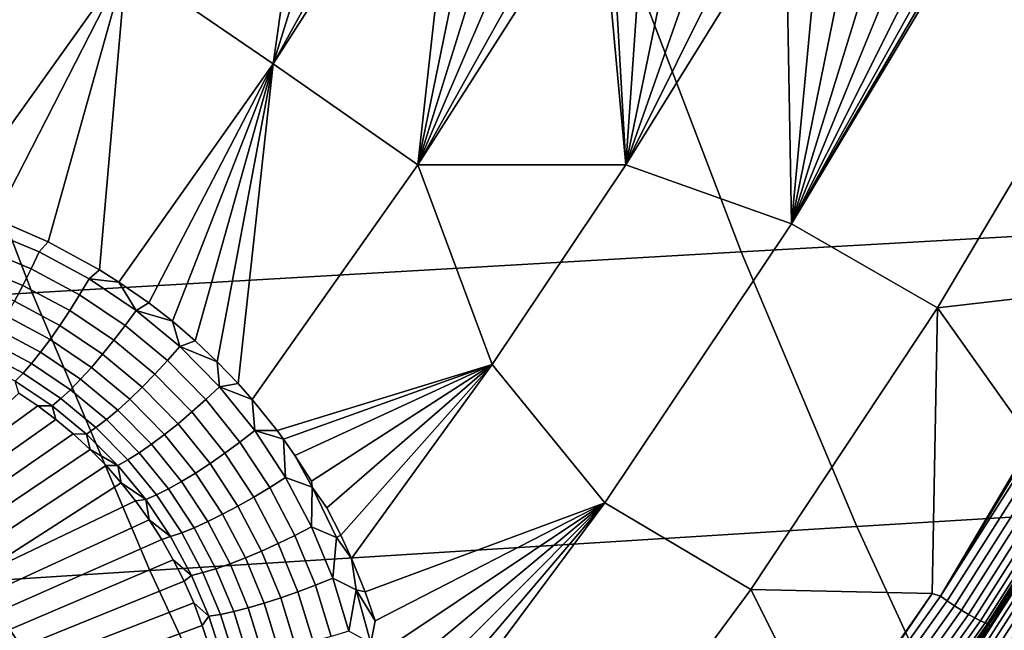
# Model space of a CAD drawing. Header units: metres. Extents: x -240 to 45, y -77 to 27.
# Tile 126 of 256: x -206.27 to -204.16, y -8.46 to -7.15. Entities that reach past the tile are written whole.
import ezdxf

# ---------------------------------------------------------------- set-up
doc = ezdxf.new("R2010")
doc.units = ezdxf.units.M
doc.layers.add('solid_102011X2', color=7, linetype='CONTINUOUS')

msp = doc.modelspace()

# ---------------------------------------------------------------- linework, layer by layer
at = {"layer": 'solid_102011X2'}
for points in [[(-206.040665, -7.031483, 269.798401), (-205.698395, -6.494796, 269.711395), (-205.630249, -6.574465, 269.702576), (-205.725754, -7.246833, 269.742706)], [(-205.630249, -6.574465, 269.702576), (-205.543381, -6.661279, 269.68869), (-205.725754, -7.246833, 269.742706)], [(-205.543381, -6.661279, 269.68869), (-205.447693, -6.741819, 269.670532), (-205.725754, -7.246833, 269.742706)], [(-205.447693, -6.741819, 269.670532), (-205.41684, -6.764949, 269.664093), (-205.725754, -7.246833, 269.742706)], [(-205.725754, -7.246833, 269.742706), (-205.41684, -6.764949, 269.664093), (-205.344116, -6.814579, 269.64801), (-205.416214, -7.462839, 269.665527)], [(-205.344116, -6.814579, 269.64801), (-205.289764, -6.847577, 269.635162), (-205.416214, -7.462839, 269.665527)], [(-205.289764, -6.847577, 269.635162), (-205.233917, -6.878085, 269.621277), (-205.416214, -7.462839, 269.665527)], [(-205.233917, -6.878085, 269.621277), (-205.176743, -6.906027, 269.606415), (-205.416214, -7.462839, 269.665527)], [(-205.176743, -6.906027, 269.606415), (-205.118362, -6.931307, 269.590607), (-205.416214, -7.462839, 269.665527)], [(-205.118362, -6.931307, 269.590607), (-205.084686, -6.944461, 269.581238), (-205.416214, -7.462839, 269.665527)], [(-205.416214, -7.462839, 269.665527), (-205.084686, -6.944461, 269.581238), (-205.016235, -6.968103, 269.561554), (-204.970688, -7.463193, 269.531036)], [(-205.016235, -6.968103, 269.561554), (-204.998688, -6.973509, 269.556396), (-204.970688, -7.463193, 269.531036)], [(-204.998688, -6.973509, 269.556396), (-204.937683, -6.990293, 269.538116), (-204.970688, -7.463193, 269.531036)], [(-203.416763, -6.970273, 321.737946), (-204.952774, -7.049552, 320.133392), (-204.723785, -7.649046, 319.950745), (-203.191833, -7.563014, 321.556)], [(-204.616226, -7.589229, 269.397186), (-204.247391, -6.973003, 269.303925), (-203.933868, -7.146995, 269.158661), (-204.303543, -7.768716, 269.251587)], [(-204.256271, -6.975719, 269.307159), (-204.247391, -6.973003, 269.303925), (-204.616226, -7.589229, 269.397186)], [(-204.27739, -6.981885, 269.314789), (-204.256271, -6.975719, 269.307159), (-204.616226, -7.589229, 269.397186)], [(-204.900635, -6.993891, 269.526855), (-204.876053, -7.004127, 269.519104), (-204.970688, -7.463193, 269.531036), (-204.937683, -6.990293, 269.538116)], [(-204.316376, -6.992233, 269.328827), (-204.27739, -6.981885, 269.314789), (-204.616226, -7.589229, 269.397186)], [(-204.377243, -7.005744, 269.350616), (-204.316376, -6.992233, 269.328827), (-204.616226, -7.589229, 269.397186)], [(-204.876053, -7.004127, 269.519104), (-204.813995, -7.014988, 269.499481), (-204.970688, -7.463193, 269.531036)], [(-204.784424, -7.008352, 269.490173), (-204.751526, -7.022847, 269.479279), (-204.970688, -7.463193, 269.531036), (-204.813995, -7.014988, 269.499481)], [(-204.438858, -7.016257, 269.372498), (-204.377243, -7.005744, 269.350616), (-204.616226, -7.589229, 269.397186)], [(-204.500931, -7.023707, 269.394318), (-204.438858, -7.016257, 269.372498), (-204.616226, -7.589229, 269.397186)], [(-206.437454, -7.540609, 269.896606), (-206.520508, -7.047861, 269.873199), (-206.040665, -7.031483, 269.798401), (-206.409821, -7.548593, 269.892151)], [(-206.321091, -7.578602, 269.877319), (-206.409821, -7.548593, 269.892151), (-206.040665, -7.031483, 269.798401)], [(-206.207474, -7.627468, 269.856934), (-206.321091, -7.578602, 269.877319), (-206.040665, -7.031483, 269.798401)], [(-206.097366, -7.687377, 269.835327), (-206.207474, -7.627468, 269.856934), (-206.040665, -7.031483, 269.798401)], [(-206.097366, -7.687377, 269.835327), (-206.040665, -7.031483, 269.798401), (-205.725754, -7.246833, 269.742706), (-206.05574, -7.713655, 269.82663)], [(-204.751526, -7.022847, 269.479279), (-204.700516, -7.027006, 269.462433), (-204.970688, -7.463193, 269.531036)], [(-204.970688, -7.463193, 269.531036), (-204.700516, -7.027006, 269.462433), (-204.626114, -7.02942, 269.437439), (-204.616226, -7.589229, 269.397186)], [(-204.626114, -7.02942, 269.437439), (-204.563446, -7.028108, 269.416016), (-204.616226, -7.589229, 269.397186)], [(-204.563446, -7.028108, 269.416016), (-204.500931, -7.023707, 269.394318), (-204.616226, -7.589229, 269.397186)], [(-204.952774, -7.049552, 320.133392), (-206.474564, -7.130166, 318.528076), (-206.241608, -7.73654, 318.344604), (-204.723785, -7.649046, 319.950745)], [(-206.474564, -7.130166, 318.528076), (-207.982651, -7.212178, 316.923676), (-207.745789, -7.825566, 316.739319), (-206.241608, -7.73654, 318.344604)], [(-203.698669, -7.385341, 269.019318), (-203.895233, -7.722091, 269.06839), (-204.303543, -7.768716, 269.251587), (-203.933868, -7.146995, 269.158661)], [(-205.991928, -7.758257, 269.812592), (-206.05574, -7.713655, 269.82663), (-205.725754, -7.246833, 269.742706)], [(-205.941391, -7.797681, 269.800812), (-205.991928, -7.758257, 269.812592), (-205.725754, -7.246833, 269.742706)], [(-205.892563, -7.839679, 269.788788), (-205.941391, -7.797681, 269.800812), (-205.725754, -7.246833, 269.742706)], [(-205.845596, -7.884151, 269.776611), (-205.892563, -7.839679, 269.788788), (-205.725754, -7.246833, 269.742706)], [(-205.800644, -7.931023, 269.764252), (-205.845596, -7.884151, 269.776611), (-205.725754, -7.246833, 269.742706)], [(-205.800644, -7.931023, 269.764252), (-205.725754, -7.246833, 269.742706), (-205.416214, -7.462839, 269.665527), (-205.770569, -7.965048, 269.755585)], [(-205.717377, -8.031394, 269.739288), (-205.770569, -7.965048, 269.755585), (-205.416214, -7.462839, 269.665527), (-205.256989, -7.890062, 269.603638)], [(-205.416214, -7.462839, 269.665527), (-204.970688, -7.463193, 269.531036), (-205.256989, -7.890062, 269.603638)], [(-205.256989, -7.890062, 269.603638), (-204.970688, -7.463193, 269.531036), (-204.616226, -7.589229, 269.397186), (-205.015427, -8.185951, 269.498047)], [(-203.191833, -7.563014, 321.556), (-204.723785, -7.649046, 319.950745), (-204.476303, -8.236655, 319.753357), (-202.948715, -8.143998, 321.359375)], [(-206.338684, -7.602829, 269.880402), (-206.321091, -7.578602, 269.877319), (-206.207474, -7.627468, 269.856934), (-206.226486, -7.649204, 269.860291)], [(-206.243668, -7.685449, 269.858612), (-206.352386, -7.640496, 269.878174), (-206.338684, -7.602829, 269.880402), (-206.226486, -7.649204, 269.860291)], [(-205.015427, -8.185951, 269.498047), (-204.616226, -7.589229, 269.397186), (-204.303543, -7.768716, 269.251587), (-204.703339, -8.371047, 269.352081)], [(-206.226486, -7.649204, 269.860291), (-206.207474, -7.627468, 269.856934), (-206.097366, -7.687377, 269.835327), (-206.119431, -7.706567, 269.839355)], [(-206.261414, -7.720787, 269.851685), (-206.366699, -7.677255, 269.870667), (-206.352386, -7.640496, 269.878174), (-206.243668, -7.685449, 269.858612)], [(-206.139954, -7.741055, 269.838196), (-206.243668, -7.685449, 269.858612), (-206.226486, -7.649204, 269.860291), (-206.119431, -7.706567, 269.839355)], [(-204.723785, -7.649046, 319.950745), (-206.241608, -7.73654, 318.344604), (-205.989822, -8.330898, 318.146332), (-204.476303, -8.236655, 319.753357)], [(-206.279404, -7.754585, 269.8396), (-206.381317, -7.712449, 269.858063), (-206.366699, -7.677255, 269.870667), (-206.261414, -7.720787, 269.851685)], [(-206.161011, -7.774629, 269.831757), (-206.261414, -7.720787, 269.851685), (-206.243668, -7.685449, 269.858612), (-206.139954, -7.741055, 269.838196)], [(-206.119431, -7.706567, 269.839355), (-206.097366, -7.687377, 269.835327), (-206.05574, -7.713655, 269.82663)], [(-206.042404, -7.806744, 269.816956), (-206.139954, -7.741055, 269.838196), (-206.119431, -7.706567, 269.839355), (-206.018723, -7.774331, 269.817657)], [(-206.018723, -7.774331, 269.817657), (-206.119431, -7.706567, 269.839355), (-206.05574, -7.713655, 269.82663)], [(-206.018723, -7.774331, 269.817657), (-206.05574, -7.713655, 269.82663), (-205.991928, -7.758257, 269.812592)], [(-206.182236, -7.806685, 269.82019), (-206.279404, -7.754585, 269.8396), (-206.261414, -7.720787, 269.851685), (-206.161011, -7.774629, 269.831757)], [(-203.895233, -7.722091, 269.06839), (-204.100601, -8.05371, 269.119659), (-204.303543, -7.768716, 269.251587)], [(-204.297409, -8.385144, 269.165833), (-204.100601, -8.05371, 269.119659), (-203.895233, -7.722091, 269.06839)], [(-203.880814, -7.731433, 269.061829), (-204.297409, -8.385144, 269.165833), (-203.895233, -7.722091, 269.06839)], [(-203.865509, -7.74112, 269.058533), (-204.282639, -8.39564, 269.162659), (-204.297409, -8.385144, 269.165833), (-203.880814, -7.731433, 269.061829)], [(-206.241608, -7.73654, 318.344604), (-207.745789, -7.825566, 316.739319), (-207.489777, -8.42681, 316.540039), (-205.989822, -8.330898, 318.146332)], [(-206.203232, -7.836651, 269.80365), (-206.297318, -7.786238, 269.822601), (-206.279404, -7.754585, 269.8396), (-206.182236, -7.806685, 269.82019)], [(-206.066589, -7.838228, 269.811005), (-206.161011, -7.774629, 269.831757), (-206.139954, -7.741055, 269.838196), (-206.042404, -7.806744, 269.816956)], [(-203.849747, -7.750593, 269.058594), (-204.267365, -8.405908, 269.162811), (-204.282639, -8.39564, 269.162659), (-203.865509, -7.74112, 269.058533)], [(-203.83403, -7.759532, 269.062012), (-204.252121, -8.415597, 269.166321), (-204.267365, -8.405908, 269.162811), (-203.849747, -7.750593, 269.058594)], [(-206.090866, -7.868219, 269.799896), (-206.182236, -7.806685, 269.82019), (-206.161011, -7.774629, 269.831757), (-206.066589, -7.838228, 269.811005)], [(-205.952087, -7.88173, 269.795166), (-206.042404, -7.806744, 269.816956), (-206.018723, -7.774331, 269.817657), (-205.925461, -7.851682, 269.795441)], [(-206.018723, -7.774331, 269.817657), (-205.991928, -7.758257, 269.812592), (-205.941391, -7.797681, 269.800812)], [(-205.925461, -7.851682, 269.795441), (-206.018723, -7.774331, 269.817657), (-205.941391, -7.797681, 269.800812)], [(-204.314667, -8.379957, 269.173126), (-204.703339, -8.371047, 269.352081), (-204.303543, -7.768716, 269.251587)], [(-204.297409, -8.385144, 269.165833), (-204.314667, -8.379957, 269.173126), (-204.303543, -7.768716, 269.251587), (-204.100601, -8.05371, 269.119659)], [(-203.818893, -7.767634, 269.068634), (-204.237427, -8.424381, 269.173035), (-204.252121, -8.415597, 269.166321), (-203.83403, -7.759532, 269.062012)], [(-203.804855, -7.774625, 269.078247), (-204.223755, -8.431964, 269.182739), (-204.237427, -8.424381, 269.173035), (-203.818893, -7.767634, 269.068634)], [(-203.792404, -7.780268, 269.090576), (-204.211578, -8.438087, 269.195099), (-204.223755, -8.431964, 269.182739), (-203.804855, -7.774625, 269.078247)], [(-206.223633, -7.86399, 269.782501), (-206.314819, -7.815178, 269.800964), (-206.297318, -7.786238, 269.822601), (-206.203232, -7.836651, 269.80365)], [(-205.925461, -7.851682, 269.795441), (-205.941391, -7.797681, 269.800812), (-205.892563, -7.839679, 269.788788)], [(-203.781937, -7.784372, 269.105133), (-204.201324, -8.442543, 269.209717), (-204.211578, -8.438087, 269.195099), (-203.792404, -7.780268, 269.090576)], [(-204.201324, -8.442543, 269.209717), (-203.781937, -7.784372, 269.105133), (-203.773834, -7.786798, 269.12146), (-204.193329, -8.445183, 269.226074)], [(-203.780914, -7.793338, 269.074097), (-204.20079, -8.452028, 269.178802), (-204.200317, -8.449449, 269.196045), (-203.780563, -7.790958, 269.0914)], [(-203.806793, -7.843802, 269.06427), (-204.20079, -8.452028, 269.178802), (-203.780914, -7.793338, 269.074097)], [(-203.780563, -7.790958, 269.0914), (-204.200317, -8.449449, 269.196045), (-203.875854, -7.951191, 269.133057)], [(-204.193329, -8.445183, 269.226074), (-203.773834, -7.786798, 269.12146), (-204.081528, -8.285251, 269.214813)], [(-206.243073, -7.888212, 269.75705), (-206.331619, -7.840888, 269.775116), (-206.314819, -7.815178, 269.800964), (-206.223633, -7.86399, 269.782501)], [(-206.114777, -7.89618, 269.783813), (-206.203232, -7.836651, 269.80365), (-206.182236, -7.806685, 269.82019), (-206.090866, -7.868219, 269.799896)], [(-205.979187, -7.91083, 269.789642), (-206.066589, -7.838228, 269.811005), (-206.042404, -7.806744, 269.816956), (-205.952087, -7.88173, 269.795166)], [(-206.2612, -7.908883, 269.727783), (-206.347397, -7.862906, 269.745483), (-206.331619, -7.840888, 269.775116), (-206.243073, -7.888212, 269.75705)], [(-206.137894, -7.921609, 269.763062), (-206.223633, -7.86399, 269.782501), (-206.203232, -7.836651, 269.80365), (-206.114777, -7.89618, 269.783813)], [(-206.006271, -7.938462, 269.778931), (-206.090866, -7.868219, 269.799896), (-206.066589, -7.838228, 269.811005), (-205.979187, -7.91083, 269.789642)], [(-205.925461, -7.851682, 269.795441), (-205.892563, -7.839679, 269.788788), (-205.845596, -7.884151, 269.776611)], [(-205.869965, -7.965149, 269.77298), (-205.952087, -7.88173, 269.795166), (-205.925461, -7.851682, 269.795441), (-205.840637, -7.937729, 269.772888)], [(-205.840637, -7.937729, 269.772888), (-205.925461, -7.851682, 269.795441), (-205.845596, -7.884151, 269.776611)], [(-203.806793, -7.843802, 269.06427), (-204.233032, -8.506837, 269.170532), (-204.20079, -8.452028, 269.178802)], [(-203.802002, -7.84911, 269.04834), (-204.228531, -8.512589, 269.154694), (-204.233032, -8.506837, 269.170532), (-203.806793, -7.843802, 269.06427)], [(-203.79483, -7.855654, 269.033844), (-204.221695, -8.519678, 269.140289), (-204.228531, -8.512589, 269.154694), (-203.802002, -7.84911, 269.04834)], [(-203.785477, -7.863234, 269.02121), (-204.212753, -8.52789, 269.127747), (-204.221695, -8.519678, 269.140289), (-203.79483, -7.855654, 269.033844)], [(-206.277695, -7.925633, 269.695251), (-206.361877, -7.880839, 269.712616), (-206.347397, -7.862906, 269.745483), (-206.2612, -7.908883, 269.727783)], [(-206.159805, -7.944051, 269.738037), (-206.243073, -7.888212, 269.75705), (-206.223633, -7.86399, 269.782501), (-206.137894, -7.921609, 269.763062)], [(-206.032867, -7.964131, 269.763275), (-206.114777, -7.89618, 269.783813), (-206.090866, -7.868219, 269.799896), (-206.006271, -7.938462, 269.778931)], [(-205.899719, -7.991604, 269.767822), (-205.979187, -7.91083, 269.789642), (-205.952087, -7.88173, 269.795166), (-205.869965, -7.965149, 269.77298)], [(-203.774246, -7.871619, 269.010834), (-204.201965, -8.536976, 269.117462), (-204.212753, -8.52789, 269.127747), (-203.785477, -7.863234, 269.02121)], [(-203.761459, -7.880554, 269.002991), (-204.189667, -8.546658, 269.109772), (-204.201965, -8.536976, 269.117462), (-203.774246, -7.871619, 269.010834)], [(-203.761459, -7.880554, 269.002991), (-204.131378, -8.490119, 269.093689), (-204.189667, -8.546658, 269.109772)], [(-206.180145, -7.963105, 269.709106), (-206.2612, -7.908883, 269.727783), (-206.243073, -7.888212, 269.75705), (-206.159805, -7.944051, 269.738037)], [(-206.058487, -7.987377, 269.742889), (-206.137894, -7.921609, 269.763062), (-206.114777, -7.89618, 269.783813), (-206.032867, -7.964131, 269.763275)], [(-205.840637, -7.937729, 269.772888), (-205.845596, -7.884151, 269.776611), (-205.800644, -7.931023, 269.764252)], [(-205.703934, -8.049599, 269.734955), (-205.717377, -8.031394, 269.739288), (-205.256989, -7.890062, 269.603638)], [(-205.679337, -8.084616, 269.726807), (-205.703934, -8.049599, 269.734955), (-205.256989, -7.890062, 269.603638)], [(-205.643845, -8.139725, 269.714355), (-205.679337, -8.084616, 269.726807), (-205.256989, -7.890062, 269.603638)], [(-205.641861, -8.152426, 269.713226), (-205.643845, -8.139725, 269.714355), (-205.256989, -7.890062, 269.603638), (-205.610992, -8.196527, 269.702026)], [(-205.580826, -8.254979, 269.68985), (-205.610992, -8.196527, 269.702026), (-205.256989, -7.890062, 269.603638)], [(-205.580826, -8.254979, 269.68985), (-205.256989, -7.890062, 269.603638), (-205.557678, -8.305068, 269.67984)], [(-205.528885, -8.376136, 269.66626), (-205.557678, -8.305068, 269.67984), (-205.256989, -7.890062, 269.603638), (-205.015427, -8.185951, 269.498047)], [(-206.198502, -7.978429, 269.67688), (-206.277695, -7.925633, 269.695251), (-206.2612, -7.908883, 269.727783), (-206.180145, -7.963105, 269.709106)], [(-206.082672, -8.007784, 269.71817), (-206.159805, -7.944051, 269.738037), (-206.137894, -7.921609, 269.763062), (-206.058487, -7.987377, 269.742889)], [(-205.929367, -8.016622, 269.757477), (-206.006271, -7.938462, 269.778931), (-205.979187, -7.91083, 269.789642), (-205.899719, -7.991604, 269.767822)], [(-206.277695, -7.925633, 269.695251), (-206.198502, -7.978429, 269.67688), (-206.229706, -7.978593, 269.646027), (-206.269943, -7.95165, 269.655457)], [(-206.104996, -8.024985, 269.689575), (-206.180145, -7.963105, 269.709106), (-206.159805, -7.944051, 269.738037), (-206.082672, -8.007784, 269.71817)], [(-205.958374, -8.039753, 269.742126), (-206.032867, -7.964131, 269.763275), (-206.006271, -7.938462, 269.778931), (-205.929367, -8.016622, 269.757477)], [(-205.796753, -8.05599, 269.750702), (-205.869965, -7.965149, 269.77298), (-205.840637, -7.937729, 269.772888), (-205.764999, -8.031425, 269.750305)], [(-205.840637, -7.937729, 269.772888), (-205.800644, -7.931023, 269.764252), (-205.770569, -7.965048, 269.755585)], [(-205.764999, -8.031425, 269.750305), (-205.840637, -7.937729, 269.772888), (-205.770569, -7.965048, 269.755585)], [(-206.269943, -7.95165, 269.655457), (-206.229706, -7.978593, 269.646027), (-206.552765, -8.211972, 268.802765)], [(-206.125046, -8.038674, 269.657623), (-206.198502, -7.978429, 269.67688), (-206.180145, -7.963105, 269.709106), (-206.104996, -8.024985, 269.689575)], [(-205.986237, -8.060583, 269.722076), (-206.058487, -7.987377, 269.742889), (-206.032867, -7.964131, 269.763275), (-205.958374, -8.039753, 269.742126)], [(-205.828873, -8.079578, 269.745819), (-205.899719, -7.991604, 269.767822), (-205.869965, -7.965149, 269.77298), (-205.796753, -8.05599, 269.750702)], [(-205.764999, -8.031425, 269.750305), (-205.770569, -7.965048, 269.755585), (-205.717377, -8.031394, 269.739288)], [(-204.200317, -8.449449, 269.196045), (-203.980408, -8.117726, 269.159119), (-203.875854, -7.951191, 269.133057)], [(-206.190872, -8.007577, 269.636322), (-206.514526, -8.235953, 268.797241), (-206.552765, -8.211972, 268.802765), (-206.229706, -7.978593, 269.646027)], [(-206.198502, -7.978429, 269.67688), (-206.190872, -8.007577, 269.636322), (-206.229706, -7.978593, 269.646027)], [(-206.198502, -7.978429, 269.67688), (-206.125046, -8.038674, 269.657623), (-206.153519, -8.038559, 269.626373), (-206.190872, -8.007577, 269.636322)], [(-206.012436, -8.07874, 269.697662), (-206.082672, -8.007784, 269.71817), (-206.058487, -7.987377, 269.742889), (-205.986237, -8.060583, 269.722076)], [(-206.153519, -8.038559, 269.626373), (-206.4776, -8.261986, 268.792084), (-206.514526, -8.235953, 268.797241), (-206.190872, -8.007577, 269.636322)], [(-206.036499, -8.093899, 269.669342), (-206.104996, -8.024985, 269.689575), (-206.082672, -8.007784, 269.71817), (-206.012436, -8.07874, 269.697662)], [(-205.860794, -8.101767, 269.735779), (-205.929367, -8.016622, 269.757477), (-205.899719, -7.991604, 269.767822), (-205.828873, -8.079578, 269.745819)], [(-206.058029, -8.105786, 269.637604), (-206.125046, -8.038674, 269.657623), (-206.104996, -8.024985, 269.689575), (-206.036499, -8.093899, 269.669342)], [(-205.891922, -8.122159, 269.720734), (-205.958374, -8.039753, 269.742126), (-205.929367, -8.016622, 269.757477), (-205.860794, -8.101767, 269.735779)], [(-206.117706, -8.071515, 269.61615), (-206.442078, -8.289993, 268.787323), (-206.4776, -8.261986, 268.792084), (-206.153519, -8.038559, 269.626373)], [(-206.125046, -8.038674, 269.657623), (-206.117706, -8.071515, 269.61615), (-206.153519, -8.038559, 269.626373)], [(-206.058029, -8.105786, 269.637604), (-206.117706, -8.071515, 269.61615), (-206.125046, -8.038674, 269.657623)], [(-205.921722, -8.140389, 269.700928), (-205.986237, -8.060583, 269.722076), (-205.958374, -8.039753, 269.742126), (-205.891922, -8.122159, 269.720734)], [(-205.733017, -8.153173, 269.728638), (-205.796753, -8.05599, 269.750702), (-205.764999, -8.031425, 269.750305), (-205.699127, -8.131656, 269.727997)], [(-205.764999, -8.031425, 269.750305), (-205.717377, -8.031394, 269.739288), (-205.703934, -8.049599, 269.734955)], [(-205.699127, -8.131656, 269.727997), (-205.764999, -8.031425, 269.750305), (-205.703934, -8.049599, 269.734955)], [(-205.699127, -8.131656, 269.727997), (-205.703934, -8.049599, 269.734955), (-205.679337, -8.084616, 269.726807), (-205.641861, -8.152426, 269.713226)], [(-206.083511, -8.106395, 269.605682), (-206.408096, -8.319895, 268.782928), (-206.442078, -8.289993, 268.787323), (-206.117706, -8.071515, 269.61615)], [(-206.058029, -8.105786, 269.637604), (-206.083511, -8.106395, 269.605682), (-206.117706, -8.071515, 269.61615)], [(-205.949646, -8.156131, 269.676758), (-206.012436, -8.07874, 269.697662), (-205.986237, -8.060583, 269.722076), (-205.921722, -8.140389, 269.700928)], [(-205.767197, -8.173712, 269.723999), (-205.828873, -8.079578, 269.745819), (-205.796753, -8.05599, 269.750702), (-205.733017, -8.153173, 269.728638)], [(-205.99794, -8.179072, 269.617096), (-206.058029, -8.105786, 269.637604), (-206.036499, -8.093899, 269.669342), (-205.975204, -8.169103, 269.648651)], [(-205.975204, -8.169103, 269.648651), (-206.036499, -8.093899, 269.669342), (-206.012436, -8.07874, 269.697662), (-205.949646, -8.156131, 269.676758)], [(-205.801071, -8.192904, 269.714172), (-205.860794, -8.101767, 269.735779), (-205.828873, -8.079578, 269.745819), (-205.767197, -8.173712, 269.723999)], [(-205.641861, -8.152426, 269.713226), (-205.679337, -8.084616, 269.726807), (-205.643845, -8.139725, 269.714355)], [(-206.05101, -8.143158, 269.595001), (-206.375748, -8.351602, 268.778931), (-206.408096, -8.319895, 268.782928), (-206.083511, -8.106395, 269.605682)], [(-206.058029, -8.105786, 269.637604), (-206.05101, -8.143158, 269.595001), (-206.083511, -8.106395, 269.605682)], [(-205.99794, -8.179072, 269.617096), (-206.05101, -8.143158, 269.595001), (-206.058029, -8.105786, 269.637604)], [(-205.834015, -8.210403, 269.69931), (-205.891922, -8.122159, 269.720734), (-205.860794, -8.101767, 269.735779), (-205.801071, -8.192904, 269.714172)], [(-205.865448, -8.225899, 269.679718), (-205.921722, -8.140389, 269.700928), (-205.891922, -8.122159, 269.720734), (-205.834015, -8.210403, 269.69931)], [(-205.679169, -8.255608, 269.707092), (-205.733017, -8.153173, 269.728638), (-205.699127, -8.131656, 269.727997), (-205.643448, -8.23729, 269.706268)], [(-205.641861, -8.152426, 269.713226), (-205.643448, -8.23729, 269.706268), (-205.699127, -8.131656, 269.727997)], [(-204.200317, -8.449449, 269.196045), (-204.087143, -8.282906, 269.18573), (-203.980408, -8.117726, 269.159119)], [(-206.05101, -8.143158, 269.595001), (-206.020264, -8.18175, 269.584167), (-206.375748, -8.351602, 268.778931)], [(-205.99794, -8.179072, 269.617096), (-206.020264, -8.18175, 269.584167), (-206.05101, -8.143158, 269.595001)], [(-205.921555, -8.249806, 269.627777), (-205.975204, -8.169103, 269.648651), (-205.949646, -8.156131, 269.676758), (-205.894791, -8.239112, 269.655731)], [(-205.894791, -8.239112, 269.655731), (-205.949646, -8.156131, 269.676758), (-205.921722, -8.140389, 269.700928), (-205.865448, -8.225899, 269.679718)], [(-205.715103, -8.272956, 269.702606), (-205.767197, -8.173712, 269.723999), (-205.733017, -8.153173, 269.728638), (-205.679169, -8.255608, 269.707092)], [(-205.641861, -8.152426, 269.713226), (-205.589844, -8.260116, 269.692261), (-205.643448, -8.23729, 269.706268)], [(-205.589844, -8.260116, 269.692261), (-205.641861, -8.152426, 269.713226), (-205.610992, -8.196527, 269.702026), (-205.580826, -8.254979, 269.68985)], [(-202.948715, -8.143998, 321.359375), (-204.476303, -8.236655, 319.753357), (-204.210739, -8.811477, 319.541504), (-202.687836, -8.712337, 321.148376)], [(-205.945221, -8.257792, 269.596344), (-205.99794, -8.179072, 269.617096), (-205.975204, -8.169103, 269.648651), (-205.921555, -8.249806, 269.627777)], [(-205.750595, -8.289026, 269.692932), (-205.801071, -8.192904, 269.714172), (-205.767197, -8.173712, 269.723999), (-205.715103, -8.272956, 269.702606)], [(-205.991364, -8.222119, 269.573181), (-206.345108, -8.385021, 268.77536), (-206.375748, -8.351602, 268.778931), (-206.020264, -8.18175, 269.584167)], [(-205.99794, -8.179072, 269.617096), (-205.991364, -8.222119, 269.573181), (-206.020264, -8.18175, 269.584167)], [(-205.945221, -8.257792, 269.596344), (-205.991364, -8.222119, 269.573181), (-205.99794, -8.179072, 269.617096)], [(-205.785034, -8.303529, 269.678253), (-205.834015, -8.210403, 269.69931), (-205.801071, -8.192904, 269.714172), (-205.750595, -8.289026, 269.692932)], [(-205.507233, -8.43854, 269.654968), (-205.528885, -8.376136, 269.66626), (-205.015427, -8.185951, 269.498047)], [(-205.516434, -8.485849, 269.653961), (-205.507233, -8.43854, 269.654968), (-205.015427, -8.185951, 269.498047), (-205.488525, -8.502045, 269.644104)], [(-205.472824, -8.566337, 269.633698), (-205.488525, -8.502045, 269.644104), (-205.015427, -8.185951, 269.498047)], [(-205.460144, -8.63139, 269.623871), (-205.472824, -8.566337, 269.633698), (-205.015427, -8.185951, 269.498047)], [(-205.450607, -8.696114, 269.614746), (-205.460144, -8.63139, 269.623871), (-205.015427, -8.185951, 269.498047)], [(-205.450607, -8.696114, 269.614746), (-205.015427, -8.185951, 269.498047), (-205.444061, -8.761235, 269.606323)], [(-205.444061, -8.761235, 269.606323), (-205.015427, -8.185951, 269.498047), (-204.703339, -8.371047, 269.352081), (-205.132278, -8.95246, 269.459869)], [(-205.81778, -8.316206, 269.658783), (-205.865448, -8.225899, 269.679718), (-205.834015, -8.210403, 269.69931), (-205.785034, -8.303529, 269.678253)], [(-205.964386, -8.264199, 269.562073), (-206.316284, -8.420054, 268.772217), (-206.345108, -8.385021, 268.77536), (-205.991364, -8.222119, 269.573181)], [(-205.945221, -8.257792, 269.596344), (-205.964386, -8.264199, 269.562073), (-205.991364, -8.222119, 269.573181)], [(-204.476303, -8.236655, 319.753357), (-205.989822, -8.330898, 318.146332), (-205.719635, -8.912332, 317.933563), (-204.210739, -8.811477, 319.541504)], [(-205.875916, -8.33521, 269.607025), (-205.921555, -8.249806, 269.627777), (-205.894791, -8.239112, 269.655731), (-205.848251, -8.32683, 269.634888)], [(-205.848251, -8.32683, 269.634888), (-205.894791, -8.239112, 269.655731), (-205.865448, -8.225899, 269.679718), (-205.81778, -8.316206, 269.658783)], [(-205.635406, -8.362213, 269.686432), (-205.679169, -8.255608, 269.707092), (-205.643448, -8.23729, 269.706268), (-205.598175, -8.347217, 269.685516)], [(-205.589844, -8.260116, 269.692261), (-205.598175, -8.347217, 269.685516), (-205.643448, -8.23729, 269.706268)], [(-205.945221, -8.257792, 269.596344), (-205.900253, -8.341196, 269.575684), (-205.939423, -8.307919, 269.550903), (-205.964386, -8.264199, 269.562073)], [(-205.900253, -8.341196, 269.575684), (-205.945221, -8.257792, 269.596344), (-205.921555, -8.249806, 269.627777), (-205.875916, -8.33521, 269.607025)], [(-205.67276, -8.37627, 269.682037), (-205.715103, -8.272956, 269.702606), (-205.679169, -8.255608, 269.707092), (-205.635406, -8.362213, 269.686432)], [(-205.598175, -8.347217, 269.685516), (-205.589844, -8.260116, 269.692261), (-205.557678, -8.305068, 269.67984), (-205.548019, -8.371599, 269.672394)], [(-205.589844, -8.260116, 269.692261), (-205.580826, -8.254979, 269.68985), (-205.557678, -8.305068, 269.67984)], [(-205.939423, -8.307919, 269.550903), (-206.289337, -8.4566, 268.769531), (-206.316284, -8.420054, 268.772217), (-205.964386, -8.264199, 269.562073)], [(-205.709564, -8.389137, 269.672455), (-205.750595, -8.289026, 269.692932), (-205.715103, -8.272956, 269.702606), (-205.67276, -8.37627, 269.682037)], [(-204.200317, -8.449449, 269.196045), (-204.196045, -8.446695, 269.212891), (-204.087143, -8.282906, 269.18573)], [(-204.19046, -8.449029, 269.242004), (-204.081528, -8.285251, 269.214813), (-204.087143, -8.282906, 269.18573), (-204.196045, -8.446695, 269.212891)], [(-205.7789, -8.410404, 269.638428), (-205.81778, -8.316206, 269.658783), (-205.785034, -8.303529, 269.678253), (-205.745148, -8.400584, 269.657837)], [(-205.745148, -8.400584, 269.657837), (-205.785034, -8.303529, 269.678253), (-205.750595, -8.289026, 269.692932), (-205.709564, -8.389137, 269.672455)], [(-204.193329, -8.445183, 269.226074), (-204.081528, -8.285251, 269.214813), (-204.19046, -8.449029, 269.242004)], [(-205.91655, -8.353183, 269.539703), (-206.264389, -8.494551, 268.767273), (-206.289337, -8.4566, 268.769531), (-205.939423, -8.307919, 269.550903)], [(-205.900253, -8.341196, 269.575684), (-205.91655, -8.353183, 269.539703), (-205.939423, -8.307919, 269.550903)], [(-205.810196, -8.418424, 269.614594), (-205.848251, -8.32683, 269.634888), (-205.81778, -8.316206, 269.658783), (-205.7789, -8.410404, 269.638428)], [(-205.548019, -8.371599, 269.672394), (-205.557678, -8.305068, 269.67984), (-205.528885, -8.376136, 269.66626)], [(-205.989822, -8.330898, 318.146332), (-207.489777, -8.42681, 316.540039), (-207.215042, -9.014989, 316.326202), (-205.719635, -8.912332, 317.933563)], [(-205.900253, -8.341196, 269.575684), (-205.863251, -8.428516, 269.55542), (-205.895874, -8.399896, 269.528564), (-205.91655, -8.353183, 269.539703)], [(-205.863251, -8.428516, 269.55542), (-205.900253, -8.341196, 269.575684), (-205.875916, -8.33521, 269.607025), (-205.838486, -8.424498, 269.586761)], [(-205.838486, -8.424498, 269.586761), (-205.875916, -8.33521, 269.607025), (-205.848251, -8.32683, 269.634888), (-205.810196, -8.418424, 269.614594)], [(-205.895874, -8.399896, 269.528564), (-206.24147, -8.533794, 268.765472), (-206.264389, -8.494551, 268.767273), (-205.91655, -8.353183, 269.539703)], [(-205.640274, -8.482632, 269.662628), (-205.67276, -8.37627, 269.682037), (-205.635406, -8.362213, 269.686432), (-205.601822, -8.47193, 269.666992)], [(-205.601822, -8.47193, 269.666992), (-205.635406, -8.362213, 269.686432), (-205.598175, -8.347217, 269.685516), (-205.5634, -8.46034, 269.666046)], [(-205.548019, -8.371599, 269.672394), (-205.5634, -8.46034, 269.666046), (-205.598175, -8.347217, 269.685516)], [(-205.678055, -8.492255, 269.653046), (-205.709564, -8.389137, 269.672455), (-205.67276, -8.37627, 269.682037), (-205.640274, -8.482632, 269.662628)], [(-205.548019, -8.371599, 269.672394), (-205.516434, -8.485849, 269.653961), (-205.5634, -8.46034, 269.666046)], [(-205.548019, -8.371599, 269.672394), (-205.528885, -8.376136, 269.66626), (-205.507233, -8.43854, 269.654968)], [(-205.548019, -8.371599, 269.672394), (-205.507233, -8.43854, 269.654968), (-205.516434, -8.485849, 269.653961)], [(-204.537292, -8.700601, 269.228729), (-204.768356, -9.015407, 269.286469), (-205.132278, -8.95246, 269.459869), (-204.703339, -8.371047, 269.352081)], [(-204.746735, -9.015382, 269.278076), (-204.537292, -8.700601, 269.228729), (-204.314667, -8.379957, 269.173126)], [(-204.297409, -8.385144, 269.165833), (-204.746735, -9.015382, 269.278076), (-204.314667, -8.379957, 269.173126)], [(-204.282639, -8.39564, 269.162659), (-204.732513, -9.026656, 269.275024), (-204.746735, -9.015382, 269.278076), (-204.297409, -8.385144, 269.165833)], [(-204.314667, -8.379957, 269.173126), (-204.537292, -8.700601, 269.228729), (-204.703339, -8.371047, 269.352081)], [(-205.877426, -8.447947, 269.517548), (-206.220673, -8.574216, 268.764099), (-206.24147, -8.533794, 268.765472), (-205.895874, -8.399896, 269.528564)], [(-205.863251, -8.428516, 269.55542), (-205.877426, -8.447947, 269.517548), (-205.895874, -8.399896, 269.528564)], [(-205.748932, -8.507595, 269.619019), (-205.7789, -8.410404, 269.638428), (-205.745148, -8.400584, 269.657837), (-205.714493, -8.500626, 269.638428)], [(-205.714493, -8.500626, 269.638428), (-205.745148, -8.400584, 269.657837), (-205.709564, -8.389137, 269.672455), (-205.678055, -8.492255, 269.653046)], [(-204.267365, -8.405908, 269.162811), (-204.717804, -9.037686, 269.275299), (-204.732513, -9.026656, 269.275024), (-204.282639, -8.39564, 269.162659)], [(-204.252121, -8.415597, 269.166321), (-204.703064, -9.048099, 269.2789), (-204.717804, -9.037686, 269.275299), (-204.267365, -8.405908, 269.162811)], [(-206.277237, -8.501188, 268.742065), (-206.328537, -8.427539, 268.746948), (-206.289337, -8.4566, 268.769531), (-206.264389, -8.494551, 268.767273)], [(-205.863251, -8.428516, 269.55542), (-205.834366, -8.518984, 269.535889), (-205.861328, -8.497234, 269.506683), (-205.877426, -8.447947, 269.517548)], [(-205.834366, -8.518984, 269.535889), (-205.863251, -8.428516, 269.55542), (-205.838486, -8.424498, 269.586761), (-205.809418, -8.516857, 269.567291)], [(-205.809418, -8.516857, 269.567291), (-205.838486, -8.424498, 269.586761), (-205.810196, -8.418424, 269.614594), (-205.780762, -8.513039, 269.595154)], [(-205.780762, -8.513039, 269.595154), (-205.810196, -8.418424, 269.614594), (-205.7789, -8.410404, 269.638428), (-205.748932, -8.507595, 269.619019)], [(-204.237427, -8.424381, 269.173035), (-204.688812, -9.057541, 269.285706), (-204.703064, -9.048099, 269.2789), (-204.252121, -8.415597, 269.166321)], [(-204.223755, -8.431964, 269.182739), (-204.675537, -9.065693, 269.295502), (-204.688812, -9.057541, 269.285706), (-204.237427, -8.424381, 269.173035)], [(-205.861328, -8.497234, 269.506683), (-206.202057, -8.615698, 268.763214), (-206.220673, -8.574216, 268.764099), (-205.877426, -8.447947, 269.517548)], [(-204.211578, -8.438087, 269.195099), (-204.663681, -9.072279, 269.307922), (-204.675537, -9.065693, 269.295502), (-204.223755, -8.431964, 269.182739)], [(-204.201324, -8.442543, 269.209717), (-204.653641, -9.077077, 269.322601), (-204.663681, -9.072279, 269.307922), (-204.211578, -8.438087, 269.195099)], [(-204.653641, -9.077077, 269.322601), (-204.201324, -8.442543, 269.209717), (-204.193329, -8.445183, 269.226074), (-204.645767, -9.079924, 269.338959)], [(-204.20079, -8.452028, 269.178802), (-204.653625, -9.087033, 269.291687), (-204.653015, -9.084263, 269.308929), (-204.200317, -8.449449, 269.196045)], [(-204.233032, -8.506837, 269.170532), (-204.653625, -9.087033, 269.291687), (-204.20079, -8.452028, 269.178802)], [(-204.200317, -8.449449, 269.196045), (-204.653015, -9.084263, 269.308929), (-204.307114, -8.609072, 269.24057)], [(-204.645767, -9.079924, 269.338959), (-204.193329, -8.445183, 269.226074), (-204.530121, -8.931772, 269.326843)], [(-204.193329, -8.445183, 269.226074), (-204.41478, -8.772319, 269.298035), (-204.530121, -8.931772, 269.326843)], [(-204.193329, -8.445183, 269.226074), (-204.301544, -8.611394, 269.269745), (-204.41478, -8.772319, 269.298035)], [(-204.301544, -8.611394, 269.269745), (-204.19046, -8.449029, 269.242004), (-204.196045, -8.446695, 269.212891), (-204.307114, -8.609072, 269.24057)], [(-204.200317, -8.449449, 269.196045), (-204.307114, -8.609072, 269.24057), (-204.196045, -8.446695, 269.212891)], [(-204.193329, -8.445183, 269.226074), (-204.19046, -8.449029, 269.242004), (-204.301544, -8.611394, 269.269745)]]:
    msp.add_3dface(points, dxfattribs=at)

doc.saveas('drawing.dxf')
